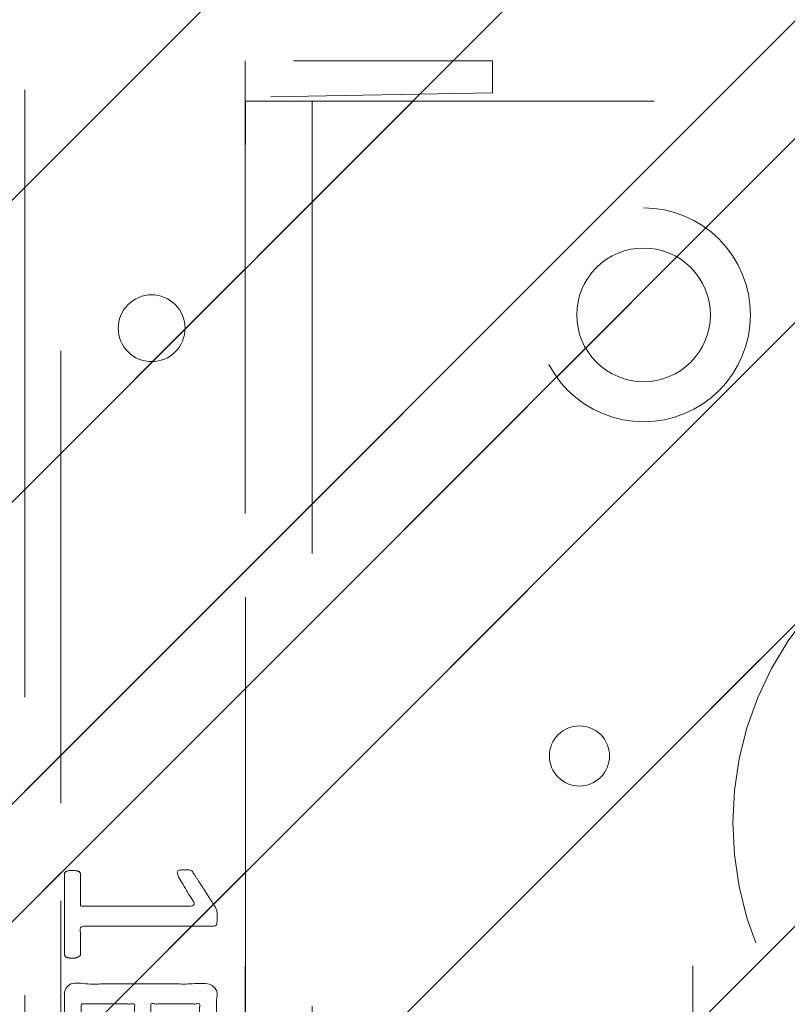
# Model space of a CAD drawing. Header units: inches. Extents: x -471 to -284, y -222 to 20.
# Tile 16 of 54: x -398.5 to -396.24, y 12.89 to 15.79. Entities that reach past the tile are written whole.
import ezdxf

# ---------------------------------------------------------------- set-up
doc = ezdxf.new("R2010")
doc.units = ezdxf.units.IN
doc.header["$LTSCALE"] = 32
doc.header["$MEASUREMENT"] = 0
doc.linetypes.add('Dash Style-1', pattern=[0.083328, 0.041656, -0.041672])
for name, color, linetype, lineweight in [('DashLine', 7, 'Dash Style-1', 13), ('DashLineFill', 7, 'Dash Style-1', 13), ('Drawing', 7, 'Continuous', 18), ('None', 7, 'Continuous', 18), ('SolidLine', 7, 'Continuous', 15), ('WasteShelf_H', 7, 'Continuous', 18), ('Wood_1-H', 7, 'Continuous', 13)]:
    doc.layers.add(name, color=color, linetype=linetype, lineweight=lineweight)
pattern_1 = [(45, (0, 0), (-1.61301565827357, 1.935715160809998), []), (45, (-1.0608, 1.0608), (-0.4723460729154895, 0.4167612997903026), [])]

# ---------------------------------------------------------------- blocks, each defined once
blk = doc.blocks.new('1BRPX8-Util_Bkt_Lg-F (2D)')
at = {"layer": 'DashLineFill', "linetype": 'Continuous', "lineweight": 13}
h = blk.add_hatch(dxfattribs=at)
h.set_pattern_fill('Steel', color=253, style=0, pattern_type=2)
h.set_pattern_definition(pattern_1)
edge = h.paths.add_edge_path()
edge.add_line((-4.468503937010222, 7.405511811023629), (-3.129921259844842, 7.405511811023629))
edge.add_line((-3.129921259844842, 7.405511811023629), (-3.129921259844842, -2.011811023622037))
edge.add_line((-3.129921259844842, -2.011811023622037), (-4.468503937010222, -2.011811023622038))
edge.add_line((-4.468503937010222, -2.011811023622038), (-4.468503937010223, -2.145669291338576))
edge.add_line((-4.468503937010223, -2.145669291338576), (-2.421259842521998, -2.145669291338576))
edge.add_line((-2.421259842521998, -2.145669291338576), (-2.421259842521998, -2.523622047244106))
edge.add_arc((-2.303149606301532, -2.523622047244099), 0.1181102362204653, 180.0000000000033, 270.0000000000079)
edge.add_line((-2.303149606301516, -2.641732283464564), (2.303149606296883, -2.641732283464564))
edge.add_arc((2.303149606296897, -2.523622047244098), 0.1181102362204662, 269.9999999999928, 359.9999999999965)
edge.add_line((2.421259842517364, -2.523622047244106), (2.421259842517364, -2.145669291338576))
edge.add_line((2.421259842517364, -2.145669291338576), (4.46850393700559, -2.145669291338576))
edge.add_line((4.46850393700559, -2.145669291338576), (4.46850393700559, -2.011811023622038))
edge.add_line((4.46850393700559, -2.011811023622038), (3.129921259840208, -2.011811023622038))
edge.add_line((3.129921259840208, -2.011811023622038), (3.129921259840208, 7.405511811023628))
edge.add_line((3.129921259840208, 7.405511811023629), (4.46850393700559, 7.405511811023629))
edge.add_line((4.46850393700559, 7.405511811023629), (4.46850393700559, 7.539370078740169))
edge.add_line((4.46850393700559, 7.539370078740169), (2.421259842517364, 7.539370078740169))
edge.add_line((2.421259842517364, 7.539370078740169), (2.421259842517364, 7.917322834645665))
edge.add_arc((2.30314960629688, 7.917322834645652), 0.1181102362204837, 6.452788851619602e-12, 89.99999999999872)
edge.add_line((2.303149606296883, 8.035433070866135), (-2.303149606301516, 8.035433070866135))
edge.add_arc((-2.303149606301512, 7.91732283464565), 0.1181102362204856, 90.00000000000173, 179.9999999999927)
edge.add_line((-2.421259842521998, 7.917322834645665), (-2.421259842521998, 7.539370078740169))
edge.add_line((-2.421259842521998, 7.539370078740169), (-4.468503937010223, 7.539370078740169))
edge.add_line((-4.468503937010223, 7.539370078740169), (-4.468503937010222, 7.405511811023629))
blk = doc.blocks.new('TLLegSleeve (2D)')
at = {"layer": 'DashLineFill', "linetype": 'Continuous', "lineweight": 13}
h = blk.add_hatch(dxfattribs=at)
h.set_pattern_fill('Steel', color=253, style=0, pattern_type=2)
h.set_pattern_definition(pattern_1)
edge = h.paths.add_edge_path()
edge.add_line((1.08267716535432, 1.402343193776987), (1.08267716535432, 2.913385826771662))
edge.add_arc((-1.707523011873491e-13, 2.913385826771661), 1.08267716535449, 4.479377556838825e-14, 180)
edge.add_line((-1.082677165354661, 2.913385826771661), (-1.08267716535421, 1.402343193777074))
edge.add_arc((-1.332267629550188e-15, 2.886579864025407e-15), 1.771653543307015, 127.6698869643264, 412.330113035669)
edge.add_line((1.08267716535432, 1.402343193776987), (1.08267716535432, 1.402343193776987))
edge = h.paths.add_edge_path()
edge.add_arc((1.665334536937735e-15, 2.91338582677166), 0.7480314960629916, 180, 360)
edge.add_arc((1.665334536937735e-15, 2.91338582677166), 0.7480314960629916, 9.54166404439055e-15, 180)
edge.add_line((-0.7480314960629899, 2.91338582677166), (-0.7480314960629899, 2.91338582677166))
edge = h.paths.add_edge_path()
edge.add_arc((-1.723066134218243e-13, 5.70119602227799e-16), 1.437007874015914, 180, 360)
edge.add_arc((-1.723066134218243e-13, 9.149983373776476e-17), 1.437007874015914, 9.541664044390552e-15, 180)
edge.add_line((-1.437007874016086, 3.308097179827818e-16), (-1.437007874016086, 3.308097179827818e-16))
at = {"layer": 'DashLine', "color": 8, "flags": 128}
blk.add_lwpolyline([(0.9645669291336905, 2.913385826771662), (0.9599222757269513, 2.818841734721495), (0.9460330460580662, 2.725208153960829), (0.9230330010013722, 2.633386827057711), (0.8911436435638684, 2.544262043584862), (0.8506720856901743, 2.458692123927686), (0.8020080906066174, 2.37750115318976), (0.7456203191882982, 2.301471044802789), (0.6820518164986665, 2.231334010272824), (0.6119147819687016, 2.167765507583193), (0.5358846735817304, 2.111377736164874), (0.4546937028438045, 2.062713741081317), (0.3691237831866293, 2.022242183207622), (0.2799989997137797, 1.990352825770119), (0.1881776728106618, 1.967352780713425), (0.09454409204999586, 1.95346355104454), (-1.71201635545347e-13, 1.9488188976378), (-0.09454409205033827, 1.95346355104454), (-0.1881776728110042, 1.967352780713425), (-0.2799989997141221, 1.990352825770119), (-0.3691237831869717, 2.022242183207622), (-0.454693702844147, 2.062713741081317), (-0.5358846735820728, 2.111377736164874), (-0.611914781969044, 2.167765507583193), (-0.6820518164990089, 2.231334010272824), (-0.7456203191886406, 2.301471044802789), (-0.8020080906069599, 2.37750115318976), (-0.8506720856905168, 2.458692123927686), (-0.8911436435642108, 2.544262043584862), (-0.9230330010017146, 2.633386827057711), (-0.9460330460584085, 2.725208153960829), (-0.9599222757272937, 2.818841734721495), (-0.9645669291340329, 2.913385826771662), (-0.9599222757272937, 3.007929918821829), (-0.9460330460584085, 3.101563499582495), (-0.9230330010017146, 3.193384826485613), (-0.8911436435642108, 3.282509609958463), (-0.8506720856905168, 3.368079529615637), (-0.8020080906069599, 3.449270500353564), (-0.7456203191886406, 3.525300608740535), (-0.6820518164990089, 3.5954376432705), (-0.611914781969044, 3.659006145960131), (-0.5358846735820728, 3.715393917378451), (-0.454693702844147, 3.764057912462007), (-0.3691237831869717, 3.804529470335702), (-0.2799989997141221, 3.836418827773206), (-0.1881776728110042, 3.859418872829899), (-0.09454409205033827, 3.873308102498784), (-1.71201635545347e-13, 3.877952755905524), (0.09454409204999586, 3.873308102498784), (0.1881776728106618, 3.859418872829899), (0.2799989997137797, 3.836418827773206), (0.3691237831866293, 3.804529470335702), (0.4546937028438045, 3.764057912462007), (0.5358846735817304, 3.715393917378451), (0.6119147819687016, 3.659006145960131), (0.6820518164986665, 3.5954376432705), (0.7456203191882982, 3.525300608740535), (0.8020080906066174, 3.449270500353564), (0.8506720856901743, 3.368079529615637), (0.8911436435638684, 3.282509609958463), (0.9230330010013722, 3.193384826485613), (0.9460330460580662, 3.101563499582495), (0.9599222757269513, 3.007929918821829)], close=True, dxfattribs=at)
at = {"layer": 'DashLineFill', "flags": 128}
blk.add_lwpolyline([(1.08267716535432, 1.402343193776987), (1.08267716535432, 2.913385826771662, 0.9999999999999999), (-1.082677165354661, 2.913385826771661), (-1.08267716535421, 1.402343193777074, 2.931618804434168), (1.08267716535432, 1.402343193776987)], format="xyb", close=True, dxfattribs=at)
blk = doc.blocks.new('Group-56')
at = {"layer": 'Wood_1-H', "color": 7}
for name in ['1BRPX8-Util_Bkt_Lg-F (2D)', 'TLLegSleeve (2D)']:
    blk.add_blockref(name, (9.05511811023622, -8.30708661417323), dxfattribs=at)
blk = doc.blocks.new('1BRPT9-Bracket (2D)')
at = {"layer": 'DashLineFill', "linetype": 'Continuous', "lineweight": 13}
h = blk.add_hatch(dxfattribs=at)
h.set_pattern_fill('Steel', color=253, style=0, pattern_type=2)
h.set_pattern_definition(pattern_1)
edge = h.paths.add_edge_path()
edge.add_arc((1.677931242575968, -8.488188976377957), 0.2519685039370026, 269.999999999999, 360.0000000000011)
edge.add_line((1.929899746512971, -8.488188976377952), (1.929899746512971, -7.480314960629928))
edge.add_line((1.929899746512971, -7.480314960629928), (2.323600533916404, -7.480314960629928))
edge.add_line((2.323600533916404, -7.480314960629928), (2.323600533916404, 7.461135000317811))
edge.add_line((2.323600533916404, 7.461135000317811), (1.929899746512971, 7.480314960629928))
edge.add_line((1.929899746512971, 7.480314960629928), (1.929899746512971, 8.488188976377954))
edge.add_arc((1.677931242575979, 8.488188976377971), 0.2519685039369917, 359.999999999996, 450.0000000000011)
edge.add_line((1.677931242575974, 8.740157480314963), (-2.32206875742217, 8.740157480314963))
edge.add_line((-2.32206875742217, 8.740157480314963), (-2.32206875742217, -8.74015748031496))
edge.add_line((-2.32206875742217, -8.74015748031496), (1.677931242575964, -8.74015748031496))
h = blk.add_hatch(dxfattribs=at)
h.set_pattern_fill('Steel', color=253, style=0, pattern_type=2)
h.set_pattern_definition(pattern_1)
h.paths.add_polyline_path([(-1.148840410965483, 8.425196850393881), (-1.117968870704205, 8.423680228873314), (-1.087394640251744, 8.419144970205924), (-1.057412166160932, 8.411634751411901), (-1.02831019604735, 8.401221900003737), (-1.000368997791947, 8.388006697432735), (-0.9738576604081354, 8.37211641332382), (-0.9490315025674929, 8.35370407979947), (-0.926129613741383, 8.332947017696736), (-0.905372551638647, 8.310045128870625), (-0.8869602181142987, 8.285218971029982), (-0.8710699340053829, 8.258707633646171), (-0.8578547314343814, 8.230766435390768), (-0.8474418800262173, 8.201664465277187), (-0.8399316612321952, 8.171681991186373), (-0.8353964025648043, 8.141107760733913), (-0.8338797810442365, 8.110236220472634), (-0.8353964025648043, 8.079364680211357), (-0.8399316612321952, 8.048790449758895), (-0.8474418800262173, 8.018807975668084), (-0.8578547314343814, 7.989706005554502), (-0.8710699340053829, 7.961764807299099), (-0.8869602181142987, 7.935253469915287), (-0.905372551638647, 7.910427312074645), (-0.926129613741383, 7.887525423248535), (-0.9490315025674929, 7.866768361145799), (-0.9738576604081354, 7.848356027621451), (-1.000368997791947, 7.832465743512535), (-1.02831019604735, 7.819250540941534), (-1.057412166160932, 7.80883768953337), (-1.087394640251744, 7.801327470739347), (-1.117968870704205, 7.796792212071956), (-1.148840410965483, 7.795275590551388), (-1.179711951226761, 7.796792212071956), (-1.210286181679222, 7.801327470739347), (-1.240268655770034, 7.80883768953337), (-1.269370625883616, 7.819250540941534), (-1.297311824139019, 7.832465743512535), (-1.32382316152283, 7.848356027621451), (-1.348649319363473, 7.866768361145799), (-1.371551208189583, 7.887525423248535), (-1.392308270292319, 7.910427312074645), (-1.410720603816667, 7.935253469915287), (-1.426610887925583, 7.961764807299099), (-1.439826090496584, 7.989706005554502), (-1.450238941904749, 8.018807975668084), (-1.457749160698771, 8.048790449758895), (-1.462284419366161, 8.079364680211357), (-1.463801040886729, 8.110236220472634), (-1.462284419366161, 8.141107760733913), (-1.457749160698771, 8.171681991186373), (-1.450238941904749, 8.201664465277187), (-1.439826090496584, 8.230766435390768), (-1.426610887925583, 8.258707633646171), (-1.410720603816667, 8.285218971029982), (-1.392308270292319, 8.310045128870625), (-1.371551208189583, 8.332947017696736), (-1.348649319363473, 8.35370407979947), (-1.32382316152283, 8.37211641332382), (-1.297311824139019, 8.388006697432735), (-1.269370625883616, 8.401221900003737), (-1.240268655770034, 8.411634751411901), (-1.210286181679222, 8.419144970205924), (-1.179711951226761, 8.423680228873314)])
h = blk.add_hatch(dxfattribs=at)
h.set_pattern_fill('Steel', color=253, style=0, pattern_type=2)
h.set_pattern_definition(pattern_1)
h.paths.add_polyline_path([(-1.148840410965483, 8.307086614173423), (-1.129545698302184, 8.306138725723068), (-1.110436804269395, 8.303304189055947), (-1.091697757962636, 8.298610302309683), (-1.073509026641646, 8.29210227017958), (-1.056045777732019, 8.283842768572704), (-1.039476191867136, 8.273911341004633), (-1.023959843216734, 8.262403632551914), (-1.009646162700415, 8.249430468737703), (-0.996672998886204, 8.235116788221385), (-0.9851652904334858, 8.219600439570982), (-0.975233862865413, 8.2030308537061), (-0.9669743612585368, 8.185567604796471), (-0.960466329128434, 8.167378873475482), (-0.9557724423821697, 8.148639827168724), (-0.9529379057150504, 8.129530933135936), (-0.9519900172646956, 8.110236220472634), (-0.9529379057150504, 8.090941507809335), (-0.9557724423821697, 8.071832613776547), (-0.960466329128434, 8.053093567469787), (-0.9669743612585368, 8.0349048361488), (-0.975233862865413, 8.01744158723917), (-0.9851652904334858, 8.000872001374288), (-0.996672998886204, 7.985355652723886), (-1.009646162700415, 7.971041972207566), (-1.023959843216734, 7.958068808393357), (-1.039476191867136, 7.946561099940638), (-1.056045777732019, 7.936629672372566), (-1.073509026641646, 7.928370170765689), (-1.091697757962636, 7.921862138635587), (-1.110436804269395, 7.917168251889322), (-1.129545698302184, 7.914333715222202), (-1.148840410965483, 7.913385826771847), (-1.168135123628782, 7.914333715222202), (-1.187244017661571, 7.917168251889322), (-1.20598306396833, 7.921862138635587), (-1.22417179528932, 7.928370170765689), (-1.241635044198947, 7.936629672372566), (-1.25820463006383, 7.946561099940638), (-1.273720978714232, 7.958068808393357), (-1.288034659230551, 7.971041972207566), (-1.301007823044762, 7.985355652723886), (-1.31251553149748, 8.000872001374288), (-1.322446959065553, 8.01744158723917), (-1.330706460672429, 8.0349048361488), (-1.337214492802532, 8.053093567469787), (-1.341908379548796, 8.071832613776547), (-1.344742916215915, 8.090941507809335), (-1.34569080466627, 8.110236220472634), (-1.344742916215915, 8.129530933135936), (-1.341908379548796, 8.148639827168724), (-1.337214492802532, 8.167378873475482), (-1.330706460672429, 8.185567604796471), (-1.322446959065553, 8.2030308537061), (-1.31251553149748, 8.219600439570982), (-1.301007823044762, 8.235116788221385), (-1.288034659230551, 8.249430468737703), (-1.273720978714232, 8.262403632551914), (-1.25820463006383, 8.273911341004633), (-1.241635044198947, 8.283842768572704), (-1.22417179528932, 8.29210227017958), (-1.20598306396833, 8.298610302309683), (-1.187244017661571, 8.303304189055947), (-1.168135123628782, 8.306138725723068)])
h = blk.add_hatch(dxfattribs=at)
h.set_pattern_fill('Steel', color=253, style=0, pattern_type=2)
h.set_pattern_definition(pattern_1)
h.paths.add_polyline_path([(-1.337816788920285, 6.899606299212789), (-1.329134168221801, 6.89917974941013), (-1.320535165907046, 6.897904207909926), (-1.312102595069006, 6.895791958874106), (-1.303917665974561, 6.89286334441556), (-1.296059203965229, 6.889146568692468), (-1.288602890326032, 6.884677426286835), (-1.281620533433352, 6.879498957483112), (-1.275179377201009, 6.873661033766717), (-1.269341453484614, 6.867219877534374), (-1.264162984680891, 6.860237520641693), (-1.259693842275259, 6.852781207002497), (-1.255977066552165, 6.844922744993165), (-1.253048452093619, 6.83673781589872), (-1.250936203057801, 6.82830524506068), (-1.249660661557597, 6.819706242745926), (-1.249234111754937, 6.811023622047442), (-1.249660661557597, 6.802341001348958), (-1.250936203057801, 6.793741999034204), (-1.253048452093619, 6.785309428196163), (-1.255977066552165, 6.777124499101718), (-1.259693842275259, 6.769266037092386), (-1.264162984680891, 6.761809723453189), (-1.269341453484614, 6.754827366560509), (-1.275179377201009, 6.748386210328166), (-1.281620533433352, 6.742548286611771), (-1.288602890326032, 6.737369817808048), (-1.296059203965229, 6.732900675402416), (-1.303917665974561, 6.729183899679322), (-1.312102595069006, 6.726255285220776), (-1.320535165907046, 6.724143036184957), (-1.329134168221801, 6.722867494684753), (-1.337816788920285, 6.722440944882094), (-1.346499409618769, 6.722867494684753), (-1.355098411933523, 6.724143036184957), (-1.363530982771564, 6.726255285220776), (-1.371715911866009, 6.729183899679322), (-1.379574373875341, 6.732900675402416), (-1.387030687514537, 6.737369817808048), (-1.394013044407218, 6.742548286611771), (-1.400454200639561, 6.748386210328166), (-1.406292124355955, 6.754827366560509), (-1.411470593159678, 6.761809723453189), (-1.41593973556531, 6.769266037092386), (-1.419656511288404, 6.777124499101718), (-1.42258512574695, 6.785309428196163), (-1.424697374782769, 6.793741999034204), (-1.425972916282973, 6.802341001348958), (-1.426399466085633, 6.811023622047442), (-1.425972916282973, 6.819706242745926), (-1.424697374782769, 6.82830524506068), (-1.42258512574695, 6.83673781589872), (-1.419656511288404, 6.844922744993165), (-1.41593973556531, 6.852781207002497), (-1.411470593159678, 6.860237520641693), (-1.406292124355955, 6.867219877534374), (-1.400454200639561, 6.873661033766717), (-1.394013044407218, 6.879498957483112), (-1.387030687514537, 6.884677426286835), (-1.379574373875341, 6.889146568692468), (-1.371715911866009, 6.89286334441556), (-1.363530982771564, 6.895791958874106), (-1.355098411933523, 6.897904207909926), (-1.346499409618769, 6.89917974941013)])
at = {"layer": 'DashLineFill'}
blk.add_line((-2.125218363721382, 8.740157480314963), (-2.125218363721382, -8.74015748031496), dxfattribs=at)
at = {"layer": 'DashLineFill', "flags": 128}
blk.add_lwpolyline([(1.677931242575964, -8.74015748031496, 0.4142135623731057), (1.929899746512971, -8.488188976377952), (1.929899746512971, -7.480314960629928), (2.323600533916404, -7.480314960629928), (2.323600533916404, 7.461135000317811), (1.929899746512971, 7.480314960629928), (1.929899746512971, 8.488188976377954, 0.4142135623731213), (1.677931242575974, 8.740157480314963), (-2.32206875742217, 8.740157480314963), (-2.32206875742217, -8.74015748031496)], format="xyb", close=True, dxfattribs=at)
for points in [[(-1.148840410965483, 8.425196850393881), (-1.117968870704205, 8.423680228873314), (-1.087394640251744, 8.419144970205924), (-1.057412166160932, 8.411634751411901), (-1.02831019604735, 8.401221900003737), (-1.000368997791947, 8.388006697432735), (-0.9738576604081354, 8.37211641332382), (-0.9490315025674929, 8.35370407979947), (-0.926129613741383, 8.332947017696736), (-0.905372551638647, 8.310045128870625), (-0.8869602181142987, 8.285218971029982), (-0.8710699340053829, 8.258707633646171), (-0.8578547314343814, 8.230766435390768), (-0.8474418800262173, 8.201664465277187), (-0.8399316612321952, 8.171681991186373), (-0.8353964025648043, 8.141107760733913), (-0.8338797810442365, 8.110236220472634), (-0.8353964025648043, 8.079364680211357), (-0.8399316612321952, 8.048790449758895), (-0.8474418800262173, 8.018807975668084), (-0.8578547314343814, 7.989706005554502), (-0.8710699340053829, 7.961764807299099), (-0.8869602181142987, 7.935253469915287), (-0.905372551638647, 7.910427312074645), (-0.926129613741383, 7.887525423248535), (-0.9490315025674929, 7.866768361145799), (-0.9738576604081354, 7.848356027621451), (-1.000368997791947, 7.832465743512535), (-1.02831019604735, 7.819250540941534), (-1.057412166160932, 7.80883768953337), (-1.087394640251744, 7.801327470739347), (-1.117968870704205, 7.796792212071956), (-1.148840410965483, 7.795275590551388), (-1.179711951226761, 7.796792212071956), (-1.210286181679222, 7.801327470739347), (-1.240268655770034, 7.80883768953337), (-1.269370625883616, 7.819250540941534), (-1.297311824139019, 7.832465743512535), (-1.32382316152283, 7.848356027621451), (-1.348649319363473, 7.866768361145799), (-1.371551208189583, 7.887525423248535), (-1.392308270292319, 7.910427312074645), (-1.410720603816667, 7.935253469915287), (-1.426610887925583, 7.961764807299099), (-1.439826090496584, 7.989706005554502), (-1.450238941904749, 8.018807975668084), (-1.457749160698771, 8.048790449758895), (-1.462284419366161, 8.079364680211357), (-1.463801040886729, 8.110236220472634), (-1.462284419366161, 8.141107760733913), (-1.457749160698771, 8.171681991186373), (-1.450238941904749, 8.201664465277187), (-1.439826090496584, 8.230766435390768), (-1.426610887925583, 8.258707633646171), (-1.410720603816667, 8.285218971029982), (-1.392308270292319, 8.310045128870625), (-1.371551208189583, 8.332947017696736), (-1.348649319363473, 8.35370407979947), (-1.32382316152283, 8.37211641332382), (-1.297311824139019, 8.388006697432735), (-1.269370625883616, 8.401221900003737), (-1.240268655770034, 8.411634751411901), (-1.210286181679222, 8.419144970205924), (-1.179711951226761, 8.423680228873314)], [(-1.148840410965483, 8.307086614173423), (-1.129545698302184, 8.306138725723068), (-1.110436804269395, 8.303304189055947), (-1.091697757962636, 8.298610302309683), (-1.073509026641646, 8.29210227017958), (-1.056045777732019, 8.283842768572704), (-1.039476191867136, 8.273911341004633), (-1.023959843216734, 8.262403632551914), (-1.009646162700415, 8.249430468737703), (-0.996672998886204, 8.235116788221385), (-0.9851652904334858, 8.219600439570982), (-0.975233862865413, 8.2030308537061), (-0.9669743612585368, 8.185567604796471), (-0.960466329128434, 8.167378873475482), (-0.9557724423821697, 8.148639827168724), (-0.9529379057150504, 8.129530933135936), (-0.9519900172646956, 8.110236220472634), (-0.9529379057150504, 8.090941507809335), (-0.9557724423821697, 8.071832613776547), (-0.960466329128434, 8.053093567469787), (-0.9669743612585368, 8.0349048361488), (-0.975233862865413, 8.01744158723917), (-0.9851652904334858, 8.000872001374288), (-0.996672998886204, 7.985355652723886), (-1.009646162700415, 7.971041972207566), (-1.023959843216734, 7.958068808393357), (-1.039476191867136, 7.946561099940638), (-1.056045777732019, 7.936629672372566), (-1.073509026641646, 7.928370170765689), (-1.091697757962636, 7.921862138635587), (-1.110436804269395, 7.917168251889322), (-1.129545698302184, 7.914333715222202), (-1.148840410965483, 7.913385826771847), (-1.168135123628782, 7.914333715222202), (-1.187244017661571, 7.917168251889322), (-1.20598306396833, 7.921862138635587), (-1.22417179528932, 7.928370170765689), (-1.241635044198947, 7.936629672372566), (-1.25820463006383, 7.946561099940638), (-1.273720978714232, 7.958068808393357), (-1.288034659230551, 7.971041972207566), (-1.301007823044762, 7.985355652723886), (-1.31251553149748, 8.000872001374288), (-1.322446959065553, 8.01744158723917), (-1.330706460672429, 8.0349048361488), (-1.337214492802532, 8.053093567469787), (-1.341908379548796, 8.071832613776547), (-1.344742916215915, 8.090941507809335), (-1.34569080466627, 8.110236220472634), (-1.344742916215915, 8.129530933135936), (-1.341908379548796, 8.148639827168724), (-1.337214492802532, 8.167378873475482), (-1.330706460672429, 8.185567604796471), (-1.322446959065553, 8.2030308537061), (-1.31251553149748, 8.219600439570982), (-1.301007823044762, 8.235116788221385), (-1.288034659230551, 8.249430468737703), (-1.273720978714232, 8.262403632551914), (-1.25820463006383, 8.273911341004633), (-1.241635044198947, 8.283842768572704), (-1.22417179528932, 8.29210227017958), (-1.20598306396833, 8.298610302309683), (-1.187244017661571, 8.303304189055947), (-1.168135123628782, 8.306138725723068)], [(-1.337816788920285, 6.899606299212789), (-1.329134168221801, 6.89917974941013), (-1.320535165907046, 6.897904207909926), (-1.312102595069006, 6.895791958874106), (-1.303917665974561, 6.89286334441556), (-1.296059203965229, 6.889146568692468), (-1.288602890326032, 6.884677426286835), (-1.281620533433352, 6.879498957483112), (-1.275179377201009, 6.873661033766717), (-1.269341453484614, 6.867219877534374), (-1.264162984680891, 6.860237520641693), (-1.259693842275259, 6.852781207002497), (-1.255977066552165, 6.844922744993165), (-1.253048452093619, 6.83673781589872), (-1.250936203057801, 6.82830524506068), (-1.249660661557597, 6.819706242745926), (-1.249234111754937, 6.811023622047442), (-1.249660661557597, 6.802341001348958), (-1.250936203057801, 6.793741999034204), (-1.253048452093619, 6.785309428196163), (-1.255977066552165, 6.777124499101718), (-1.259693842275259, 6.769266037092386), (-1.264162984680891, 6.761809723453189), (-1.269341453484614, 6.754827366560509), (-1.275179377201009, 6.748386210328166), (-1.281620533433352, 6.742548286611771), (-1.288602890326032, 6.737369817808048), (-1.296059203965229, 6.732900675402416), (-1.303917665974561, 6.729183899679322), (-1.312102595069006, 6.726255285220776), (-1.320535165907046, 6.724143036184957), (-1.329134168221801, 6.722867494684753), (-1.337816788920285, 6.722440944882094), (-1.346499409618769, 6.722867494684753), (-1.355098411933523, 6.724143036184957), (-1.363530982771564, 6.726255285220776), (-1.371715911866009, 6.729183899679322), (-1.379574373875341, 6.732900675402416), (-1.387030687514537, 6.737369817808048), (-1.394013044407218, 6.742548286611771), (-1.400454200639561, 6.748386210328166), (-1.406292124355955, 6.754827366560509), (-1.411470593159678, 6.761809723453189), (-1.41593973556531, 6.769266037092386), (-1.419656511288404, 6.777124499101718), (-1.42258512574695, 6.785309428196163), (-1.424697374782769, 6.793741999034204), (-1.425972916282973, 6.802341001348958), (-1.426399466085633, 6.811023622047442), (-1.425972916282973, 6.819706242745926), (-1.424697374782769, 6.82830524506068), (-1.42258512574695, 6.83673781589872), (-1.419656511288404, 6.844922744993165), (-1.41593973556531, 6.852781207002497), (-1.411470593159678, 6.860237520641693), (-1.406292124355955, 6.867219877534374), (-1.400454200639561, 6.873661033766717), (-1.394013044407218, 6.879498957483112), (-1.387030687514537, 6.884677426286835), (-1.379574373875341, 6.889146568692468), (-1.371715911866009, 6.89286334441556), (-1.363530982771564, 6.895791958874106), (-1.355098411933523, 6.897904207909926), (-1.346499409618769, 6.89917974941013)]]:
    blk.add_lwpolyline(points, close=True, dxfattribs=at)
blk = doc.blocks.new('Group-75')
at = {"layer": 'WasteShelf_H', "color": 7}
for points, knots in [([(-2.831571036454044, 6.215406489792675), (-2.838953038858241, 6.215406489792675), (-2.852794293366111, 6.218174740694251), (-2.855562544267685, 6.226479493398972), (-2.855562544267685, 6.345512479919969), (-2.855562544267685, 6.464545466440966), (-2.853717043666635, 6.468236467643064), (-2.848180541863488, 6.471927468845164), (-2.838953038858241, 6.473772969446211), (-2.826034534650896, 6.473772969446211), (-2.816807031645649, 6.471927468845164), (-2.811270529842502, 6.470081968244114), (-2.807579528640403, 6.464545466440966), (-2.807579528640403, 6.4156406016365), (-2.807579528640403, 6.368581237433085), (-2.637796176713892, 6.368581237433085), (-2.46801282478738, 6.368581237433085), (-2.49384893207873, 6.411949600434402), (-2.51968503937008, 6.45531796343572), (-2.521530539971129, 6.460854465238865), (-2.523376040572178, 6.470081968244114), (-2.51968503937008, 6.473772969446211), (-2.508612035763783, 6.475618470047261), (-2.496156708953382, 6.475618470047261), (-2.486467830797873, 6.475618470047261), (-2.480931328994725, 6.473772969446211), (-2.477240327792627, 6.470081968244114), (-2.475394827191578, 6.466390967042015), (-2.442175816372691, 6.414717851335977), (-2.408956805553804, 6.363044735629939), (-2.407111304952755, 6.361199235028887), (-2.407111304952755, 6.357508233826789), (-2.405265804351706, 6.35197173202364), (-2.405265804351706, 6.334900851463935), (-2.405265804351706, 6.316907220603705), (-2.408956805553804, 6.311370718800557), (-2.412647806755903, 6.309525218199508), (-2.611036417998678, 6.309525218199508), (-2.807579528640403, 6.309525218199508), (-2.807579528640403, 6.268925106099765), (-2.807579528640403, 6.224633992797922), (-2.811270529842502, 6.220942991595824), (-2.816807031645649, 6.217251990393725), (-2.826034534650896, 6.215406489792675), (-2.831571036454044, 6.215406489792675)], [0, 0, 0, 0.00261032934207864, 0.007830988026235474, 0.0104413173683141, 0.1761946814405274, 0.178805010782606, 0.181415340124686, 0.1840256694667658, 0.1866359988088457, 0.1885937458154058, 0.1905514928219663, 0.1925092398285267, 0.1944669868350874, 0.244388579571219, 0.244388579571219, 0.4244984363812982, 0.4244984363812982, 0.4780496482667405, 0.4780496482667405, 0.4842405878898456, 0.490431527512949, 0.4966224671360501, 0.5028134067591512, 0.507070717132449, 0.5109409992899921, 0.514811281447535, 0.5186815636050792, 0.5186815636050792, 0.5762947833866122, 0.5762947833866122, 0.5787425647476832, 0.5811903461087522, 0.5836381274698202, 0.5902471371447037, 0.593184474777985, 0.5961218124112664, 0.5990591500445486, 0.9118813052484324, 0.9118813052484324, 0.9765012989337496, 0.9823759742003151, 0.9882506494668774, 0.9941253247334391, 1, 1, 1]), ([(-2.726379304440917, 5.84429865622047), (-2.748523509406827, 5.84429865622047), (-2.783588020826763, 5.855369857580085), (-2.813116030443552, 5.873824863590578), (-2.833416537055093, 5.901507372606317), (-2.855562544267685, 5.951334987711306), (-2.855562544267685, 6.058372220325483), (-2.855562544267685, 6.124809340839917), (-2.844489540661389, 6.13957334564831), (-2.63133692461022, 6.13957334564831), (-2.41818430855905, 6.13957334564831), (-2.407111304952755, 6.124809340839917), (-2.407111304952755, 6.066676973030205), (-2.407111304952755, 5.975325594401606), (-2.423720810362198, 5.923653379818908), (-2.451403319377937, 5.890434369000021), (-2.49384983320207, 5.871979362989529), (-2.536294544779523, 5.871979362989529), (-2.565822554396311, 5.879361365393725), (-2.589814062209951, 5.89412537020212), (-2.610114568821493, 5.91811687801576), (-2.615651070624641, 5.931035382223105), (-2.61934207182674, 5.912580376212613), (-2.637795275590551, 5.881206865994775), (-2.665477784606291, 5.857215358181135), (-2.704233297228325, 5.84429865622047), (-2.726379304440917, 5.84429865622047)], [0, 0, 0, 0.03145524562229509, 0.06291049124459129, 0.09436573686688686, 0.1258209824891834, 0.1887314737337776, 0.2661585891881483, 0.2758371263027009, 0.2855156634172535, 0.4355309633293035, 0.4452095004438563, 0.4548880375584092, 0.5214267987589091, 0.5746587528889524, 0.627890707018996, 0.6811226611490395, 0.7343546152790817, 0.7627468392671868, 0.7911390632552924, 0.8195312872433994, 0.8479235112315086, 0.8479235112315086, 0.8859426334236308, 0.9239617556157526, 0.9619808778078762, 1, 1, 1]), ([(-2.730070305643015, 5.907043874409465), (-2.709769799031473, 5.907043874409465), (-2.680241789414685, 5.919962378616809), (-2.659941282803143, 5.94395388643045), (-2.648868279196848, 5.980862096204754), (-2.648868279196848, 6.044531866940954), (-2.648868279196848, 6.080519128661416), (-2.727301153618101, 6.080519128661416), (-2.805734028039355, 6.080519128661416), (-2.805734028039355, 6.037149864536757), (-2.805734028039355, 5.953180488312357), (-2.778051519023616, 5.919962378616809), (-2.748523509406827, 5.907043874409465), (-2.730070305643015, 5.907043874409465)], [0, 0, 0, 0.07915587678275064, 0.1583117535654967, 0.2374676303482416, 0.3166235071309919, 0.419526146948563, 0.419526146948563, 0.6437985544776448, 0.6437985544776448, 0.7678094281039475, 0.8839047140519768, 0.941952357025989, 1, 1, 1]), ([(-2.527067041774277, 5.932880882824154), (-2.510457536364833, 5.932880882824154), (-2.484622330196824, 5.942108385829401), (-2.466167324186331, 5.962408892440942), (-2.456939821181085, 5.9937806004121), (-2.456939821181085, 6.049145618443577), (-2.456939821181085, 6.080519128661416), (-2.528913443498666, 6.080519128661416), (-2.600887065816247, 6.080519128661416), (-2.600887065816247, 6.046377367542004), (-2.600887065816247, 5.990089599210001), (-2.589814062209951, 5.960563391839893), (-2.56951355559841, 5.942108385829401), (-2.541831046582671, 5.932880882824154), (-2.527067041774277, 5.932880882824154)], [0, 0, 0, 0.07449877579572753, 0.1489975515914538, 0.2234963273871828, 0.2979951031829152, 0.3954165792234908, 0.3954165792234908, 0.6189101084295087, 0.6189101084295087, 0.7249275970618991, 0.7936956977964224, 0.8624637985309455, 0.9312318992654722, 1, 1, 1]), ([(-2.846335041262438, 5.477977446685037), (-2.850026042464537, 5.477977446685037), (-2.853717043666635, 5.479822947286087), (-2.855562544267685, 5.487203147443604), (-2.857406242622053, 5.500121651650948), (-2.857406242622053, 5.518576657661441), (-2.855562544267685, 5.529649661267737), (-2.853717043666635, 5.537031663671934), (-2.848180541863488, 5.540722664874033), (-2.842644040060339, 5.542568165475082), (-2.790048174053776, 5.562868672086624), (-2.737452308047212, 5.583169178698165), (-2.71899730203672, 5.590551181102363), (-2.689469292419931, 5.605313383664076), (-2.66732328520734, 5.627459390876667), (-2.656250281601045, 5.656987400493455), (-2.656250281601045, 5.696665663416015), (-2.656250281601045, 5.716043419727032), (-2.751292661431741, 5.716043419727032), (-2.850026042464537, 5.716043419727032), (-2.853717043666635, 5.719732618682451), (-2.855562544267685, 5.727114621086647), (-2.857406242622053, 5.738187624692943), (-2.857406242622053, 5.754797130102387), (-2.855562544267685, 5.765870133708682), (-2.853717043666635, 5.773252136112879), (-2.850026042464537, 5.776943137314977), (-2.638718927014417, 5.776943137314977), (-2.41818430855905, 5.776943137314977), (-2.407111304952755, 5.762179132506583), (-2.407111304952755, 5.706815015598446), (-2.407111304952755, 5.642223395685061), (-2.408956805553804, 5.62007738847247), (-2.410802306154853, 5.610849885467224), (-2.414493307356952, 5.585014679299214), (-2.434793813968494, 5.544413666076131), (-2.464321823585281, 5.518576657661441), (-2.503075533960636, 5.503812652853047), (-2.547367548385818, 5.503812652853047), (-2.584277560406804, 5.516731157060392), (-2.611960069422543, 5.538877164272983), (-2.630413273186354, 5.57209617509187), (-2.637795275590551, 5.590551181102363), (-2.6433317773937, 5.579478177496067), (-2.658095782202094, 5.561023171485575), (-2.678396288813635, 5.546259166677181), (-2.706078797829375, 5.533340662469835), (-2.722688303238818, 5.525958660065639), (-2.771593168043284, 5.505658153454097), (-2.820498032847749, 5.485357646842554), (-2.833416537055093, 5.479822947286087), (-2.844489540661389, 5.477977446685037), (-2.846335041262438, 5.477977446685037)], [0, 0, 0, 0.00401752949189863, 0.008035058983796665, 0.01205258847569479, 0.01607011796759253, 0.02008764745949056, 0.02410517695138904, 0.02812270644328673, 0.03214023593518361, 0.03214023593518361, 0.0709509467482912, 0.0709509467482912, 0.08463415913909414, 0.0983173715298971, 0.1120005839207, 0.125683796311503, 0.1387450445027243, 0.1387450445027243, 0.2028067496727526, 0.2052946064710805, 0.2077824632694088, 0.2102703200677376, 0.2127581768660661, 0.2147484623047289, 0.2167387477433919, 0.2187290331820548, 0.2207193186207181, 0.3326714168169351, 0.3396374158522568, 0.3466034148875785, 0.3918815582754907, 0.4075550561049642, 0.4232285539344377, 0.4232285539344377, 0.4666960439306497, 0.5101635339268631, 0.5536310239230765, 0.5970985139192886, 0.6405660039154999, 0.6840334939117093, 0.7275009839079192, 0.7709684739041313, 0.7709684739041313, 0.7980418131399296, 0.8251151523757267, 0.8521884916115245, 0.8792618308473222, 0.8792618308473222, 0.9581324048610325, 0.9581324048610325, 0.979066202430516, 1, 1, 1]), ([(-2.532603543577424, 5.566559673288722), (-2.504921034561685, 5.566559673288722), (-2.46985832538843, 5.590551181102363), (-2.460630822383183, 5.618231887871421), (-2.458785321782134, 5.627459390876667), (-2.456939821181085, 5.649605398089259), (-2.456939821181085, 5.691129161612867), (-2.456939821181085, 5.716043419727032), (-2.532604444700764, 5.716043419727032), (-2.608269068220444, 5.716043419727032), (-2.608269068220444, 5.687438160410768), (-2.608269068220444, 5.634841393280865), (-2.597196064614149, 5.601622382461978), (-2.575050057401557, 5.577632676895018), (-2.547367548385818, 5.566559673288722), (-2.532603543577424, 5.566559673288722)], [0, 0, 0, 0.1425152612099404, 0.2850305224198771, 0.2850305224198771, 0.3309930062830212, 0.3769554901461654, 0.4458992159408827, 0.4458992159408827, 0.6552813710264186, 0.6552813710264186, 0.7344389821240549, 0.800829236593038, 0.8672194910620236, 0.9336097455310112, 1, 1, 1]), ([(-2.538140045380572, 5.13998798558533), (-2.573204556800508, 5.13998798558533), (-2.626722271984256, 5.162133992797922), (-2.663632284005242, 5.202735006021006), (-2.685778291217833, 5.261789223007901), (-2.685778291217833, 5.329149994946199), (-2.685778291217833, 5.354064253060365), (-2.766056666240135, 5.354064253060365), (-2.850026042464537, 5.354064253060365), (-2.853717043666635, 5.357753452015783), (-2.855562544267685, 5.36513545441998), (-2.857406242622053, 5.376208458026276), (-2.857406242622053, 5.392817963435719), (-2.855562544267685, 5.403890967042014), (-2.853717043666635, 5.411272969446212), (-2.850026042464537, 5.41496397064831), (-2.639641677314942, 5.41496397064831), (-2.4200298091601, 5.41496397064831), (-2.407111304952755, 5.400199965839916), (-2.407111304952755, 5.342990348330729), (-2.407111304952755, 5.280244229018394), (-2.410802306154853, 5.254407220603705), (-2.41818430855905, 5.2174990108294), (-2.440330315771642, 5.180588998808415), (-2.471703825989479, 5.152906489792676), (-2.514148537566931, 5.13998798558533), (-2.538140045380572, 5.13998798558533)], [0, 0, 0, 0.06626756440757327, 0.132535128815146, 0.198802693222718, 0.26507025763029, 0.3039664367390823, 0.3039664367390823, 0.4292971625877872, 0.4350595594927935, 0.4408219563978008, 0.4465843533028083, 0.4523467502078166, 0.4569566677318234, 0.4615665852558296, 0.4661765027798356, 0.4707864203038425, 0.7289384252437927, 0.7450731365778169, 0.7612078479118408, 0.8451067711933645, 0.8709223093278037, 0.8967378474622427, 0.9225533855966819, 0.948368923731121, 0.9741844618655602, 1, 1, 1]), ([(-2.54367654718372, 5.202735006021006), (-2.515994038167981, 5.202735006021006), (-2.479085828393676, 5.223035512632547), (-2.462476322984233, 5.252561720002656), (-2.456939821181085, 5.283935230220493), (-2.456939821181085, 5.32730449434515), (-2.456939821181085, 5.354064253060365), (-2.546444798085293, 5.354064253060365), (-2.635949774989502, 5.354064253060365), (-2.635949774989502, 5.32730449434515), (-2.635949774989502, 5.274707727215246), (-2.623031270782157, 5.237799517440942), (-2.597196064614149, 5.213808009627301), (-2.563977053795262, 5.202735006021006), (-2.54367654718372, 5.202735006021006)], [0, 0, 0, 0.0530976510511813, 0.1061953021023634, 0.1592929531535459, 0.2123906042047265, 0.2979368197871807, 0.2979368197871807, 0.5840684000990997, 0.5840684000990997, 0.6696146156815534, 0.7522109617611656, 0.8348073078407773, 0.9174036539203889, 1, 1, 1]), ([(-2.432948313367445, 4.790050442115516), (-2.438946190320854, 4.790050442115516), (-2.449557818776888, 4.790050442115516), (-2.455094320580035, 4.793741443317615), (-2.458785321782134, 4.799277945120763), (-2.458785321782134, 4.863869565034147), (-2.458785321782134, 4.926615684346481), (-2.652560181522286, 4.926615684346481), (-2.850026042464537, 4.926615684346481), (-2.853717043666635, 4.93030668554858), (-2.855562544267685, 4.937688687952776), (-2.857406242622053, 4.948761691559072), (-2.857406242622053, 4.965371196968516), (-2.855562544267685, 4.976444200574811), (-2.853717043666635, 4.983826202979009), (-2.850026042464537, 4.987517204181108), (-2.652560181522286, 4.987517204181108), (-2.458785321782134, 4.987517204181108), (-2.458785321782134, 5.050263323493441), (-2.458785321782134, 5.114854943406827), (-2.455094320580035, 5.120391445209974), (-2.449557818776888, 5.122236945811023), (-2.440330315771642, 5.124082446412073), (-2.427411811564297, 5.124082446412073), (-2.416338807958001, 5.122236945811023), (-2.410802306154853, 5.120391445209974), (-2.407111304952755, 5.114854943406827), (-2.407111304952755, 4.957066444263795), (-2.407111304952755, 4.799277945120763), (-2.410802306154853, 4.793741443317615), (-2.416338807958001, 4.790050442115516), (-2.427411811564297, 4.790050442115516), (-2.432948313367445, 4.790050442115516)], [0, 0, 0, 0.00304618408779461, 0.005389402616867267, 0.007732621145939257, 0.01007583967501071, 0.08974412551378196, 0.08974412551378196, 0.3357786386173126, 0.3404650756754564, 0.3451515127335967, 0.3498379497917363, 0.3545243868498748, 0.3603824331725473, 0.3662404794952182, 0.3720985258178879, 0.3779565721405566, 0.6854997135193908, 0.6854997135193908, 0.7850850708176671, 0.788014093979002, 0.790943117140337, 0.7938721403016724, 0.7968011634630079, 0.7989979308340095, 0.8011946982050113, 0.8033914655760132, 0.805588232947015, 0.9912129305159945, 0.9934096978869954, 0.9956064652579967, 0.9978032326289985, 1, 1, 1]), ([(-2.741141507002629, 4.474408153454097), (-2.768824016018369, 4.474408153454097), (-2.814961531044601, 4.494708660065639), (-2.846335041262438, 4.535309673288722), (-2.8629427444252, 4.592518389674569), (-2.8629427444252, 4.66264741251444), (-2.848180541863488, 4.71801062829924), (-2.818652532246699, 4.756766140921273), (-2.778051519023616, 4.777066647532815), (-2.730070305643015, 4.777066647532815), (-2.695005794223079, 4.762302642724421), (-2.665477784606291, 4.736465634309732), (-2.639640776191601, 4.697710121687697), (-2.626722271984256, 4.673720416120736), (-2.615651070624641, 4.695864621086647), (-2.591659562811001, 4.727238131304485), (-2.563977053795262, 4.749384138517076), (-2.532603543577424, 4.760457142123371), (-2.490158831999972, 4.760457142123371), (-2.449557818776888, 4.743847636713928), (-2.41818430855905, 4.708783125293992), (-2.401574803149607, 4.657110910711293), (-2.401574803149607, 4.586981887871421), (-2.41818430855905, 4.537155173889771), (-2.445866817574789, 4.505781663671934), (-2.482776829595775, 4.49101765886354), (-2.523376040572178, 4.49101765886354), (-2.554749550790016, 4.502090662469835), (-2.584277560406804, 4.524236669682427), (-2.610114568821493, 4.555610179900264), (-2.621185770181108, 4.577754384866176), (-2.654404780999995, 4.500246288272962), (-2.720842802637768, 4.474408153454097), (-2.741141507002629, 4.474408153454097)], [0, 0, 0, 0.04094521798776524, 0.08189043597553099, 0.1228356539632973, 0.1637808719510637, 0.2006315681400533, 0.2374822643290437, 0.2743329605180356, 0.3111836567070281, 0.3382051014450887, 0.3652265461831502, 0.3922479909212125, 0.419269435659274, 0.419269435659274, 0.4438221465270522, 0.4683748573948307, 0.4929275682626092, 0.5174802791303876, 0.5493964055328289, 0.5813125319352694, 0.6132286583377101, 0.64514478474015, 0.6770609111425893, 0.7089770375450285, 0.7408931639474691, 0.7728092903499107, 0.7994082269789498, 0.8260071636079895, 0.8526061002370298, 0.8792050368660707, 0.8792050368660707, 0.969801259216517, 1, 1, 1]), ([(-2.746678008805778, 4.535309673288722), (-2.730070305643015, 4.535309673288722), (-2.704233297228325, 4.546382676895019), (-2.682087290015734, 4.570372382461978), (-2.661786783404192, 4.605436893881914), (-2.650713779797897, 4.629428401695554), (-2.659941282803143, 4.651574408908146), (-2.682087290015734, 4.684793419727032), (-2.704233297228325, 4.705092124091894), (-2.730070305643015, 4.716165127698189), (-2.814961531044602, 4.716166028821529), (-2.814961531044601, 4.579599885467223), (-2.778051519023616, 4.535309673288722), (-2.746678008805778, 4.535309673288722)], [0, 0, 0, 0.06216596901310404, 0.1243319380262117, 0.1864979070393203, 0.2486638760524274, 0.2486638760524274, 0.3051080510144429, 0.3615522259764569, 0.4179964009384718, 0.4744405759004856, 0.7425831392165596, 0.8712915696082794, 1, 1, 1]), ([(-2.510457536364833, 4.550073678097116), (-2.49569533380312, 4.550073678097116), (-2.473549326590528, 4.559301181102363), (-2.456939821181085, 4.579599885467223), (-2.447712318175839, 4.607282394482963), (-2.447712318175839, 4.66264741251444), (-2.480931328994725, 4.701401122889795), (-2.525221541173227, 4.701401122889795), (-2.547367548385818, 4.692173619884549), (-2.56766805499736, 4.671874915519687), (-2.587968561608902, 4.6423469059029), (-2.599041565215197, 4.622046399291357), (-2.580586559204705, 4.586981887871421), (-2.536294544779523, 4.550073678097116), (-2.510457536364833, 4.550073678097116)], [0, 0, 0, 0.06481896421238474, 0.1296379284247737, 0.1944568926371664, 0.2592758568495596, 0.3889137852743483, 0.518551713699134, 0.5833746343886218, 0.648197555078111, 0.7130204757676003, 0.7778433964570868, 0.7778433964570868, 0.8889216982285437, 1, 1, 1])]:
    blk.add_open_spline(points, degree=2, knots=knots, dxfattribs=at)
blk = doc.blocks.new('1BRPT8_Cover (2D)')
at = {"layer": 'DashLineFill', "linetype": 'Continuous', "lineweight": 13}
h = blk.add_hatch(dxfattribs=at)
h.set_pattern_fill('Steel', color=253, style=0, pattern_type=2)
h.set_pattern_definition(pattern_1)
h.paths.add_polyline_path([(-1.594488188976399, -8.763779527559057), (-2.322834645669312, -8.763779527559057), (-2.322834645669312, -8.751066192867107), (-2.826068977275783, -8.742282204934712), (-2.866441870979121, -8.70280193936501), (-2.866441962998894, -6.672971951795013), (-2.84717538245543, -6.653289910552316), (-2.322834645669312, -6.644137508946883), (-2.322834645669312, -6.584208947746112), (-2.847175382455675, -6.575056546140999), (-2.866441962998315, -6.555374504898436), (-2.866441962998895, -4.468247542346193), (-2.847175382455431, -4.448565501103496), (-2.322834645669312, -4.439413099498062), (-2.322834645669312, -4.37948453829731), (-2.847175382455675, -4.370332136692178), (-2.866441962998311, -4.350650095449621), (-2.866441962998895, -2.263523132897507), (-2.847175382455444, -2.243841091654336), (-2.322834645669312, -2.234688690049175), (-2.322834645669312, -2.174760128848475), (-2.847175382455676, -2.165607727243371), (-2.866441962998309, -2.145925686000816), (-2.866441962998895, -0.05879872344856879), (-2.847175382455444, -0.03911668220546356), (-2.322834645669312, -0.02996428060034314), (-2.322834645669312, 0.02996428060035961), (-2.847175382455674, 0.03911668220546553), (-2.866441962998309, 0.05879872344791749), (-2.866441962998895, 2.145925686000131), (-2.847175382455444, 2.165607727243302), (-2.322834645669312, 2.174760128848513), (-2.322834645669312, 2.234688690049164), (-2.847175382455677, 2.243841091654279), (-2.866441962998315, 2.263523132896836), (-2.866441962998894, 4.350650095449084), (-2.84717538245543, 4.37033213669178), (-2.322834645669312, 4.379484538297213), (-2.322834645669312, 4.439413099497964), (-2.847175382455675, 4.448565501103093), (-2.866441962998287, 4.46824754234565), (-2.865499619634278, 6.55537450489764), (-2.84717538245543, 6.575056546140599), (-2.322834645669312, 6.584208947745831), (-2.322834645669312, 6.644137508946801), (-2.847175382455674, 6.653289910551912), (-2.866441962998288, 6.672971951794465), (-2.866441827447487, 8.702801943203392), (-2.826068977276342, 8.742282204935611), (-1.594488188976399, 8.763779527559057), (-1.594488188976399, 8.858267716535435), (-2.97244094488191, 8.858267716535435), (-2.97244094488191, -8.858267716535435), (-1.594488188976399, -8.858267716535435)])
h = blk.add_hatch(dxfattribs=at)
h.set_pattern_fill('Steel', color=253, style=0, pattern_type=2)
h.set_pattern_definition(pattern_1)
h.paths.add_polyline_path([(-2.322834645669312, 8.858267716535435), (-2.322834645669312, -8.858267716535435), (-2.97244094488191, -8.858267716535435), (-2.97244094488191, 8.858267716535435)])
at = {"layer": 'DashLineFill', "flags": 128}
for points in [[(-1.594488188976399, -8.763779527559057), (-2.322834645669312, -8.763779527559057), (-2.322834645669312, -8.751066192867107), (-2.826068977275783, -8.742282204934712), (-2.866441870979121, -8.70280193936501), (-2.866441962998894, -6.672971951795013), (-2.84717538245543, -6.653289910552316), (-2.322834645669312, -6.644137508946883), (-2.322834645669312, -6.584208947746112), (-2.847175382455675, -6.575056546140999), (-2.866441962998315, -6.555374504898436), (-2.866441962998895, -4.468247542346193), (-2.847175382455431, -4.448565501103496), (-2.322834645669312, -4.439413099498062), (-2.322834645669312, -4.37948453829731), (-2.847175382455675, -4.370332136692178), (-2.866441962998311, -4.350650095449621), (-2.866441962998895, -2.263523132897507), (-2.847175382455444, -2.243841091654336), (-2.322834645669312, -2.234688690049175), (-2.322834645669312, -2.174760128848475), (-2.847175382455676, -2.165607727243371), (-2.866441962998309, -2.145925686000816), (-2.866441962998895, -0.05879872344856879), (-2.847175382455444, -0.03911668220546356), (-2.322834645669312, -0.02996428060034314), (-2.322834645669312, 0.02996428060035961), (-2.847175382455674, 0.03911668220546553), (-2.866441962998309, 0.05879872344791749), (-2.866441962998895, 2.145925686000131), (-2.847175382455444, 2.165607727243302), (-2.322834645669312, 2.174760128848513), (-2.322834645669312, 2.234688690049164), (-2.847175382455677, 2.243841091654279), (-2.866441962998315, 2.263523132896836), (-2.866441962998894, 4.350650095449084), (-2.84717538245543, 4.37033213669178), (-2.322834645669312, 4.379484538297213), (-2.322834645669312, 4.439413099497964), (-2.847175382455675, 4.448565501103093), (-2.866441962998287, 4.46824754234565), (-2.865499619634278, 6.55537450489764), (-2.84717538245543, 6.575056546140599), (-2.322834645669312, 6.584208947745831), (-2.322834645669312, 6.644137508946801), (-2.847175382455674, 6.653289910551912), (-2.866441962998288, 6.672971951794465), (-2.866441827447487, 8.702801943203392), (-2.826068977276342, 8.742282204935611), (-1.594488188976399, 8.763779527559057), (-1.594488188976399, 8.858267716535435), (-2.97244094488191, 8.858267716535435), (-2.97244094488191, -8.858267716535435), (-1.594488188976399, -8.858267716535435)], [(-2.322834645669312, 8.858267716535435), (-2.322834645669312, -8.858267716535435), (-2.97244094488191, -8.858267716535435), (-2.97244094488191, 8.858267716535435)]]:
    blk.add_lwpolyline(points, close=True, dxfattribs=at)
at = {"layer": 'SolidLine', "flags": 128}
blk.add_lwpolyline([(-2.500000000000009, 8.070866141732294), (-2.500473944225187, 8.061218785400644), (-2.501891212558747, 8.051664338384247), (-2.504238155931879, 8.042294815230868), (-2.507492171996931, 8.033200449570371), (-2.511621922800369, 8.024468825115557), (-2.516587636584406, 8.016184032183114), (-2.522341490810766, 8.008425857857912), (-2.528828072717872, 8.001269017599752), (-2.535984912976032, 7.994782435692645), (-2.543743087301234, 7.989028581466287), (-2.552027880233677, 7.984062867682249), (-2.560759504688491, 7.979933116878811), (-2.569853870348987, 7.976679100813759), (-2.579223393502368, 7.974332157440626), (-2.588777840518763, 7.972914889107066), (-2.598425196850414, 7.972440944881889), (-2.608072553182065, 7.972914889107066), (-2.61762700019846, 7.974332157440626), (-2.626996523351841, 7.976679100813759), (-2.636090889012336, 7.979933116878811), (-2.644822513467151, 7.984062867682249), (-2.653107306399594, 7.989028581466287), (-2.660865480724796, 7.994782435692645), (-2.668022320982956, 8.001269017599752), (-2.674508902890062, 8.008425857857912), (-2.680262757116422, 8.016184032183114), (-2.685228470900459, 8.024468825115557), (-2.689358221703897, 8.033200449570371), (-2.692612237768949, 8.042294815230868), (-2.694959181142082, 8.051664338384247), (-2.696376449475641, 8.061218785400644), (-2.696850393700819, 8.070866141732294), (-2.696376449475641, 8.080513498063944), (-2.694959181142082, 8.09006794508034), (-2.692612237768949, 8.09943746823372), (-2.689358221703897, 8.108531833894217), (-2.685228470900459, 8.117263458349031), (-2.680262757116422, 8.125548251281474), (-2.674508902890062, 8.133306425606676), (-2.668022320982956, 8.140463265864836), (-2.660865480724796, 8.146949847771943), (-2.653107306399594, 8.152703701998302), (-2.644822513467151, 8.157669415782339), (-2.636090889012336, 8.161799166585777), (-2.626996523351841, 8.165053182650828), (-2.61762700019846, 8.167400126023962), (-2.608072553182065, 8.168817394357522), (-2.598425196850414, 8.169291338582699), (-2.588777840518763, 8.168817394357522), (-2.579223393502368, 8.167400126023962), (-2.569853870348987, 8.165053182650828), (-2.560759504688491, 8.161799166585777), (-2.552027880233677, 8.157669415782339), (-2.543743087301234, 8.152703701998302), (-2.535984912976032, 8.146949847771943), (-2.528828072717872, 8.140463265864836), (-2.522341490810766, 8.133306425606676), (-2.516587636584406, 8.125548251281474), (-2.511621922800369, 8.117263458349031), (-2.507492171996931, 8.108531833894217), (-2.504238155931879, 8.09943746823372), (-2.501891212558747, 8.09006794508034), (-2.500473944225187, 8.080513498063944)], close=True, dxfattribs=at)
at = {"layer": 'WasteShelf_H', "color": 7}
blk.add_blockref('Group-75', (0, 0), dxfattribs=at)
blk = doc.blocks.new('Group-83')
at = {"layer": 'None', "color": 7}
for name in ['1BRPT8_Cover (2D)', '1BRPT9-Bracket (2D)']:
    blk.add_blockref(name, (8.976377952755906, -12.00787401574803), dxfattribs=at)
blk = doc.blocks.new('Group-87')
at = {"layer": 'None'}
blk.add_blockref('Group-56', (0, 0), dxfattribs=at)
blk.add_blockref('Group-83', (0, 0), dxfattribs=at)
blk = doc.blocks.new('SL Credenza Desk (2D)')
at = {"layer": 'None'}
blk.add_blockref('Group-87', (0, 0), dxfattribs=at)
at = {"layer": 'Drawing', "color": 0, "flags": 1}
for tag in ['Tag', 'Catalog', 'Option1', 'Option2', 'Option3', 'Option4', 'Option5', 'Option6', 'Option7', 'Option8', 'Option9', 'Option10', 'Option11', 'Option12', 'Custom', 'FinishGroup', 'Discount', 'Item2', 'Item3', 'Item6', 'Item9', 'Item10', 'Item12', 'Item13', 'Item16', 'Item19', 'Item20', 'Item21', 'Item22', 'Item23', 'Item24', 'Item25', 'Item8', 'Item18', 'Item1', 'Item4', 'Item5', 'Item7', 'Item11', 'Item14', 'Item15', 'Item17']:
    blk.add_attdef(tag, (-44.99146332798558, 3.308073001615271), '', height=0.007086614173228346, dxfattribs=at)

msp = doc.modelspace()

# ---------------------------------------------------------------- block references
at = {"layer": 'Drawing'}
msp.add_blockref('SL Credenza Desk (2D)', (-404.4901574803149, 18.81496062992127), dxfattribs=at)

doc.saveas('drawing.dxf')
